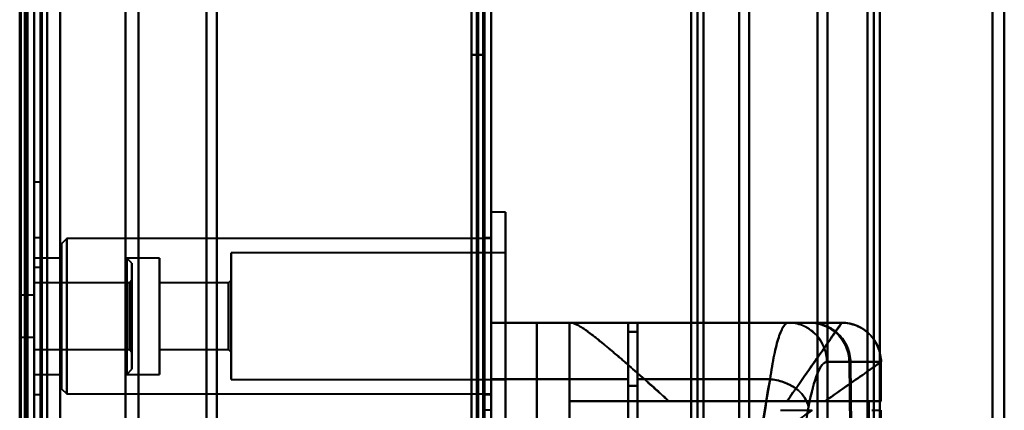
# Model space of a CAD drawing. Header units: millimetres. Extents: x -1087 to 1688, y -120 to 1171.
# Tile 86 of 90: x 654 to 729, y 969 to 999. Entities that reach past the tile are written whole.
import ezdxf

# ---------------------------------------------------------------- set-up
doc = ezdxf.new("R2010")
doc.units = ezdxf.units.MM
doc.layers.add('A-GENM', color=13, linetype='Continuous', lineweight=40)
doc.layers.add('G-IMPT', color=8, linetype='Continuous', lineweight=40)

# ---------------------------------------------------------------- blocks, each defined once
blk = doc.blocks.new('Maintenance r21 - Maintenance r21-769076-Arrière')
at = {"layer": 'A-GENM'}
for p, q in [((690, 1098), (690, 0)), ((690, 0), (690, 1098))]:
    blk.add_line(p, q, dxfattribs=at)
blk = doc.blocks.new('Souche connecteur circulaire R23 - Souche connecteur circulaire R23-769069-Arrière')
at = {"layer": 'A-GENM'}
blk.add_line((690, 1045.5), (690, 868), dxfattribs=at)
blk = doc.blocks.new('NEXA 1500 CALQUES_dwg-769064-Arrière')
at = {"layer": 'G-IMPT'}
for p, q in [((689.5, 129.472), (689.5, 1097.272)), ((655, 128.972), (655, 1062.772)), ((690, 128.972), (690, 1062.772)), ((654.3, 1061.872), (654.3, 868.372)), ((654.3, 868.372), (654.3, 1061.872)), ((655, 1062.272), (655, 129.472)), ((655, 1061.872), (655, 868.372)), ((655, 868.372), (655, 1061.872)), ((705.8, 681.477), (705.8, 1055.267)), ((705.8, 681.477), (705.8, 1055.267)), ((705.8, 1055.267), (705.8, 681.477)), ((705.8, 1055.267), (705.8, 681.477)), ((719.3, 681.511), (719.3, 1055.234)), ((719.3, 681.511), (719.3, 1055.234)), ((719.3, 1055.234), (719.3, 681.511)), ((719.3, 1055.234), (719.3, 681.511)), ((655, 689.872), (655, 1046.872)), ((655, 868.372), (655, 1046.872)), ((655, 1046.872), (655, 868.372)), ((655.5, 868.372), (655.5, 1046.872)), ((655.5, 1046.872), (655.5, 868.372)), ((669, 1046.872), (669, 868.372)), ((669, 868.372), (669, 1046.872)), ((689.5, 1046.872), (689.5, 868.372)), ((689.5, 868.372), (689.5, 1046.872)), ((690, 868.372), (690, 1046.872)), ((690, 1046.872), (690, 868.372)), ((705.333, 689.872), (705.333, 1046.872)), ((705.333, 689.872), (705.333, 1046.872)), ((705.333, 1046.872), (705.333, 868.372)), ((705.333, 1046.872), (705.333, 868.372)), ((706.267, 868.372), (706.267, 1046.872)), ((706.267, 1046.872), (706.267, 689.872)), ((706.267, 1046.872), (706.267, 689.872)), ((709, 868.372), (709, 1046.872)), ((709, 1046.872), (709, 868.372)), ((656, 868.372), (656, 1045.872)), ((656, 1045.872), (656, 868.372)), ((656, 1045.872), (656, 690.872)), ((663, 1045.872), (663, 868.372)), ((663, 868.372), (663, 1045.872)), ((668.198, 1046.281), (668.198, 868.372)), ((668.198, 868.372), (668.198, 1046.281)), ((709.773, 1046.281), (709.773, 868.372)), ((709.773, 868.372), (709.773, 1046.281)), ((715, 868.372), (715, 1045.838)), ((715, 1045.838), (715, 868.372)), ((718.83, 690.907), (718.83, 1045.838)), ((718.83, 690.907), (718.83, 1045.838)), ((718.83, 1045.838), (718.83, 868.372)), ((718.83, 1045.838), (718.83, 868.372)), ((719.77, 1045.838), (719.77, 690.907)), ((719.77, 1045.838), (719.77, 690.907)), ((719.77, 868.372), (719.77, 1045.838)), ((728.387, 1045.838), (728.387, 868.372)), ((728.387, 868.372), (728.387, 1045.838)), ((654.3, 1045.246), (654.3, 868.372)), ((654.3, 691.498), (654.3, 1045.246)), ((654.3, 691.498), (654.3, 1045.246)), ((661.99, 1045.246), (661.99, 868.372)), ((661.99, 1045.246), (661.99, 868.372)), ((661.99, 868.372), (661.99, 1045.246)), ((661.99, 868.372), (661.99, 1045.246)), ((715.773, 1045.246), (715.773, 868.372)), ((715.773, 868.372), (715.773, 1045.246)), ((729.3, 1045.246), (729.3, 868.372)), ((729.3, 868.372), (729.3, 1045.246)), ((655.5, 986.122), (655, 986.122)), ((655, 986.122), (655, 982.872)), ((655, 982.872), (655, 986.122)), ((655.5, 986.122), (655.5, 982.872)), ((655.5, 982.872), (655.5, 986.122)), ((691.1, 983.822), (690, 983.822)), ((690, 972.827), (690, 983.822)), ((690, 983.822), (690, 972.827)), ((691.1, 972.827), (691.1, 983.822)), ((691.1, 983.822), (691.1, 972.827)), ((655, 982.872), (655, 979.622)), ((655, 979.622), (655, 982.872)), ((655.5, 982.872), (655.5, 979.622)), ((655.5, 979.622), (655.5, 982.872)), ((655.5, 981.872), (655, 981.872)), ((655, 975.872), (655, 981.872)), ((655, 981.872), (655, 975.872)), ((655.5, 975.872), (655.5, 981.872)), ((655.5, 981.872), (655.5, 975.872)), ((657.5, 981.822), (657.1, 981.422)), ((690, 981.822), (657.5, 981.822)), ((657.5, 981.822), (657.5, 973.593)), ((657.5, 973.593), (657.5, 981.822)), ((690, 981.872), (689.5, 981.872)), ((689.5, 981.872), (689.5, 975.872)), ((689.5, 975.872), (689.5, 981.872)), ((690, 975.872), (690, 981.872)), ((690, 981.822), (690, 973.593)), ((657.1, 981.422), (657.1, 973.746)), ((657.1, 973.746), (657.1, 981.422)), ((657.1, 980.322), (655, 980.322)), ((655, 974.168), (655, 980.322)), ((655, 980.322), (655, 975.872)), ((657.1, 974.168), (657.1, 980.322)), ((657.1, 980.322), (657.1, 974.168)), ((662.5, 979.922), (662.1, 980.322)), ((664.6, 980.322), (662.1, 980.322)), ((662.1, 975.872), (662.1, 980.322)), ((662.1, 980.322), (662.1, 975.872)), ((664.6, 974.168), (664.6, 980.322)), ((664.6, 980.322), (664.6, 974.168)), ((691.1, 980.722), (670.1, 980.722)), ((670.1, 974.015), (670.1, 980.722)), ((670.1, 980.722), (670.1, 974.015)), ((691.1, 974.015), (691.1, 980.722)), ((691.1, 980.722), (691.1, 974.015)), ((655, 979.622), (655.5, 979.622)), ((662.5, 975.872), (662.5, 979.922)), ((662.5, 979.922), (662.5, 975.872)), ((690, 967.922), (690, 978.918)), ((690, 978.918), (690, 967.922)), ((691.1, 967.922), (691.1, 978.918)), ((691.1, 978.918), (691.1, 967.922)), ((662.3, 978.422), (655, 978.422)), ((655, 975.872), (655, 978.422)), ((655, 978.422), (655, 974.896)), ((657.1, 977.998), (657.1, 970.322)), ((657.1, 970.322), (657.1, 977.998)), ((657.5, 978.151), (657.5, 969.922)), ((657.5, 969.922), (657.5, 978.151)), ((662.5, 978.622), (662.3, 978.422)), ((662.3, 976.849), (662.3, 978.422)), ((662.3, 978.228), (662.3, 978.422)), ((662.3, 978.422), (662.3, 975.872)), ((662.3, 974.896), (662.3, 978.228)), ((662.3, 978.228), (662.3, 975.872)), ((662.5, 975.872), (662.5, 978.622)), ((662.5, 978.622), (662.5, 975.872)), ((669.9, 978.422), (664.6, 978.422)), ((664.6, 974.896), (664.6, 978.422)), ((664.6, 978.422), (664.6, 974.896)), ((670.1, 978.622), (669.9, 978.422)), ((669.9, 974.896), (669.9, 978.422)), ((669.9, 978.422), (669.9, 974.896)), ((670.1, 974.819), (670.1, 978.622)), ((670.1, 978.622), (670.1, 974.819)), ((690, 978.151), (690, 969.922)), ((655, 977.472), (654, 977.472)), ((654, 975.872), (654, 977.472)), ((654, 977.472), (654, 975.872)), ((655, 975.872), (655, 977.577)), ((655, 975.872), (655, 977.472)), ((655, 975.872), (655, 977.472)), ((655, 977.472), (655, 974.272)), ((655, 977.472), (655, 974.272)), ((657.1, 971.422), (657.1, 977.577)), ((657.1, 977.577), (657.1, 971.422)), ((662.1, 977.577), (662.1, 971.422)), ((664.6, 971.422), (664.6, 977.577)), ((664.6, 977.577), (664.6, 971.422)), ((670.1, 971.022), (670.1, 977.73)), ((670.1, 977.73), (670.1, 971.022)), ((691.1, 971.022), (691.1, 977.73)), ((691.1, 977.73), (691.1, 971.022)), ((655, 976.849), (655, 975.872)), ((662.3, 973.322), (662.3, 976.849)), ((664.6, 973.322), (664.6, 976.849)), ((664.6, 976.849), (664.6, 973.322)), ((669.9, 973.322), (669.9, 976.849)), ((669.9, 976.849), (669.9, 973.322)), ((670.1, 973.122), (670.1, 976.926)), ((670.1, 976.926), (670.1, 973.122)), ((654, 974.272), (654, 975.872)), ((654, 975.872), (654, 974.272)), ((655, 974.272), (655, 975.872)), ((655, 973.322), (655, 975.872)), ((655, 975.872), (655, 973.322)), ((655, 971.422), (655, 975.872)), ((655, 969.872), (655, 975.872)), ((655, 975.872), (655, 971.422)), ((655, 975.872), (655, 969.872)), ((655.5, 969.872), (655.5, 975.872)), ((655.5, 975.872), (655.5, 969.872)), ((662.1, 971.422), (662.1, 975.872)), ((662.1, 975.872), (662.1, 974.168)), ((662.3, 975.872), (662.3, 973.322)), ((662.5, 973.122), (662.5, 975.872)), ((662.5, 971.822), (662.5, 975.872)), ((662.5, 975.872), (662.5, 973.122)), ((662.5, 975.872), (662.5, 971.822)), ((689.5, 975.872), (689.5, 969.872)), ((689.5, 969.872), (689.5, 975.872)), ((690, 969.872), (690, 975.872)), ((700.5, 975.372), (690, 975.372)), ((690, 971.05), (690, 975.372)), ((690, 975.372), (690, 971.05)), ((696, 975.372), (696.17, 975.372)), ((696.17, 975.372), (696, 975.372)), ((700.5, 971.05), (700.5, 975.372)), ((700.5, 975.372), (700.5, 971.05)), ((712.755, 975.372), (701.2, 975.372)), ((701.2, 971.05), (701.2, 975.372)), ((701.2, 975.372), (701.2, 971.05)), ((714.381, 975.372), (712.755, 975.372)), ((712.755, 975.372), (714.381, 975.372)), ((714.381, 975.372), (712.755, 975.372)), ((714.465, 975.372), (716.858, 975.372)), ((716.858, 975.372), (714.465, 975.372)), ((716.861, 975.372), (716.858, 975.372)), ((716.858, 975.372), (716.861, 975.372)), ((716.861, 975.372), (716.858, 975.372)), ((654, 974.272), (655, 974.272)), ((701.2, 974.672), (700.5, 974.672)), ((700.5, 970.552), (700.5, 974.672)), ((700.5, 974.672), (700.5, 970.552)), ((701.2, 970.552), (701.2, 974.672)), ((701.2, 974.672), (701.2, 970.552)), ((655, 973.322), (662.3, 973.322)), ((662.3, 973.322), (662.5, 973.122)), ((664.6, 973.322), (669.9, 973.322)), ((669.9, 973.322), (670.1, 973.122)), ((717.437, 972.372), (715.72, 972.372)), ((715.72, 972.372), (717.437, 972.372)), ((717.52, 972.372), (719.857, 972.372)), ((719.857, 972.372), (717.52, 972.372)), ((719.857, 972.372), (719.86, 972.372)), ((719.86, 972.372), (719.857, 972.372)), ((719.861, 969.372), (719.861, 972.372)), ((655, 971.422), (657.1, 971.422)), ((662.1, 971.422), (662.5, 971.822)), ((662.1, 971.422), (664.6, 971.422)), ((670.1, 971.022), (691.1, 971.022)), ((690, 901.05), (690, 971.05)), ((690, 971.05), (690, 901.05)), ((700.5, 901.05), (700.5, 971.05)), ((700.5, 971.05), (700.5, 901.05)), ((700.5, 901.532), (700.5, 970.552)), ((700.5, 970.552), (700.5, 901.532)), ((701.2, 901.05), (701.2, 971.05)), ((701.2, 971.05), (701.2, 901.05)), ((701.2, 901.532), (701.2, 970.552)), ((701.2, 970.552), (701.2, 901.532)), ((655, 969.872), (655.5, 969.872)), ((657.1, 970.322), (657.5, 969.922)), ((657.5, 969.922), (690, 969.922)), ((689.5, 969.872), (690, 969.872)), ((696, 969.372), (703.615, 969.372)), ((703.615, 969.372), (696, 969.372)), ((719.861, 969.372), (715.575, 969.372)), ((715.575, 969.372), (719.861, 969.372)), ((719.857, 969.372), (718.936, 969.372)), ((718.936, 969.372), (719.857, 969.372)), ((690, 968.672), (689.4, 968.672)), ((719.152, 968.672), (719.857, 968.672)), ((719.861, 967.346), (719.861, 968.672))]:
    blk.add_line(p, q, dxfattribs=at)
at = {"layer": 'G-IMPT', "flags": 128}
for points in [[(688.9, 1097.272), (688.9, 855.322), (688.9, 613.372), (688.9, 371.422), (688.9, 129.472)], [(688.9, 129.472), (688.9, 371.422), (688.9, 613.372), (688.9, 855.322), (688.9, 1097.272)], [(688.9, 1097.272), (688.9, 855.322), (688.9, 613.372), (688.9, 371.422), (688.9, 129.472)], [(689, 129.472), (689, 371.422), (689, 613.372), (689, 855.322), (689, 1097.272)], [(689, 1097.272), (689, 855.322), (689, 613.372), (689, 371.422), (689, 129.472)], [(689, 129.472), (689, 371.422), (689, 613.372), (689, 855.322), (689, 1097.272)], [(689.4, 128.972), (689.4, 371.172), (689.4, 613.372), (689.4, 855.572), (689.4, 1097.772)], [(689.4, 1097.772), (689.4, 855.572), (689.4, 613.372), (689.4, 371.172), (689.4, 128.972)], [(689.4, 128.972), (689.4, 371.172), (689.4, 613.372), (689.4, 855.572), (689.4, 1097.772)], [(689.5, 1097.772), (689.5, 855.572), (689.5, 613.372), (689.5, 371.172), (689.5, 128.972)], [(689.5, 129.472), (689.5, 371.422), (689.5, 613.372), (689.5, 855.322), (689.5, 1097.272)], [(689.5, 1097.272), (689.5, 855.322), (689.5, 613.372), (689.5, 371.422), (689.5, 129.472)], [(689.5, 129.472), (689.5, 371.422), (689.5, 613.372), (689.5, 855.322), (689.5, 1097.272)], [(689.5, 1097.272), (689.5, 855.322), (689.5, 613.372), (689.5, 371.422), (689.5, 129.472)], [(689.5, 129.472), (689.5, 371.422), (689.5, 613.372), (689.5, 855.322), (689.5, 1097.272)], [(689.5, 1097.272), (689.5, 855.322), (689.5, 613.372), (689.5, 371.422), (689.5, 129.472)], [(690, 1097.772), (690, 855.572), (690, 613.372), (690, 371.172), (690, 128.972)], [(690, 968.672), (690, 1000.947), (690, 1033.222), (690, 1065.497), (690, 1097.772)], [(690, 1097.772), (690, 1065.497), (690, 1033.222), (690, 1000.947), (690, 968.672)], [(690, 128.972), (690, 371.172), (690, 613.372), (690, 855.572), (690, 1097.772)], [(654.4, 1062.772), (654.4, 829.322), (654.4, 595.872), (654.4, 362.422), (654.4, 128.972)], [(654.4, 1062.772), (654.4, 829.322), (654.4, 595.872), (654.4, 362.422), (654.4, 128.972)], [(654.4, 128.972), (654.4, 362.422), (654.4, 595.872), (654.4, 829.322), (654.4, 1062.772)], [(654.5, 128.972), (654.5, 362.422), (654.5, 595.872), (654.5, 829.322), (654.5, 1062.772)], [(655, 128.972), (655, 362.422), (655, 595.872), (655, 829.322), (655, 1062.772)], [(655, 1062.772), (655, 829.322), (655, 595.872), (655, 362.422), (655, 128.972)], [(657, 128.972), (657, 362.422), (657, 595.872), (657, 829.322), (657, 1062.772)], [(657, 1062.772), (657, 829.322), (657, 595.872), (657, 362.422), (657, 128.972)], [(657, 128.972), (657, 362.422), (657, 595.872), (657, 829.322), (657, 1062.772)], [(657, 1062.772), (657, 829.322), (657, 595.872), (657, 362.422), (657, 128.972)], [(689.4, 968.672), (689.4, 992.197), (689.4, 1015.722), (689.4, 1039.247), (689.4, 1062.772)], [(689.4, 968.672), (689.4, 992.197), (689.4, 1015.722), (689.4, 1039.247), (689.4, 1062.772)], [(689.4, 1062.772), (689.4, 829.322), (689.4, 595.872), (689.4, 362.422), (689.4, 128.972)], [(689.4, 128.972), (689.4, 362.422), (689.4, 595.872), (689.4, 829.322), (689.4, 1062.772)], [(689.4, 1062.772), (689.4, 829.322), (689.4, 595.872), (689.4, 362.422), (689.4, 128.972)], [(689.4, 1062.772), (689.4, 1039.247), (689.4, 1015.722), (689.4, 992.197), (689.4, 968.672)], [(689.5, 1062.772), (689.5, 1039.247), (689.5, 1015.722), (689.5, 992.197), (689.5, 968.672)], [(689.5, 128.972), (689.5, 362.422), (689.5, 595.872), (689.5, 829.322), (689.5, 1062.772)], [(690, 1062.772), (690, 1039.247), (690, 1015.722), (690, 992.197), (690, 968.672)], [(690, 128.972), (690, 362.422), (690, 595.872), (690, 829.322), (690, 1062.772)], [(690, 968.672), (690, 992.197), (690, 1015.722), (690, 1039.247), (690, 1062.772)], [(690, 1062.772), (690, 829.322), (690, 595.872), (690, 362.422), (690, 128.972)], [(653.9, 1062.272), (653.9, 837.047), (653.9, 611.822), (653.9, 386.597), (653.9, 161.372)], [(653.9, 161.372), (653.9, 386.597), (653.9, 611.822), (653.9, 837.047), (653.9, 1062.272)], [(654, 129.372), (654, 362.622), (654, 595.872), (654, 829.122), (654, 1062.372)], [(654, 1062.372), (654, 829.122), (654, 595.872), (654, 362.622), (654, 129.372)], [(654, 1062.272), (654, 829.072), (654, 595.872), (654, 362.672), (654, 129.472)], [(654, 129.472), (654, 362.672), (654, 595.872), (654, 829.072), (654, 1062.272)], [(654.5, 1062.272), (654.5, 829.072), (654.5, 595.872), (654.5, 362.672), (654.5, 129.472)], [(654.5, 129.472), (654.5, 362.672), (654.5, 595.872), (654.5, 829.072), (654.5, 1062.272)], [(654.5, 129.472), (654.5, 362.672), (654.5, 595.872), (654.5, 829.072), (654.5, 1062.272)], [(654.5, 1062.272), (654.5, 829.072), (654.5, 595.872), (654.5, 362.672), (654.5, 129.472)], [(654.5, 129.472), (654.5, 362.672), (654.5, 595.872), (654.5, 829.072), (654.5, 1062.272)], [(654.5, 1062.272), (654.5, 829.072), (654.5, 595.872), (654.5, 362.672), (654.5, 129.472)], [(655, 1062.272), (655, 829.072), (655, 595.872), (655, 362.672), (655, 129.472)], [(655, 129.472), (655, 362.672), (655, 595.872), (655, 829.072), (655, 1062.272)], [(655, 1062.272), (655, 829.072), (655, 595.872), (655, 362.672), (655, 129.472)], [(655, 161.372), (655, 386.597), (655, 611.822), (655, 837.047), (655, 1062.272)], [(655, 129.472), (655, 362.672), (655, 595.872), (655, 829.072), (655, 1062.272)], [(655, 1062.272), (655, 837.047), (655, 611.822), (655, 386.597), (655, 161.372)], [(655.5, 1062.272), (655.5, 829.072), (655.5, 595.872), (655.5, 362.672), (655.5, 129.472)], [(655.5, 129.472), (655.5, 362.672), (655.5, 595.872), (655.5, 829.072), (655.5, 1062.272)], [(655.6, 1062.272), (655.6, 829.072), (655.6, 595.872), (655.6, 362.672), (655.6, 129.472)], [(655.6, 129.472), (655.6, 362.672), (655.6, 595.872), (655.6, 829.072), (655.6, 1062.272)], [(655.6, 1062.272), (655.6, 829.072), (655.6, 595.872), (655.6, 362.672), (655.6, 129.472)], [(655.6, 129.472), (655.6, 362.672), (655.6, 595.872), (655.6, 829.072), (655.6, 1062.272)], [(655.6, 129.472), (655.6, 362.672), (655.6, 595.872), (655.6, 829.072), (655.6, 1062.272)], [(655.6, 1062.272), (655.6, 829.072), (655.6, 595.872), (655.6, 362.672), (655.6, 129.472)], [(657, 129.472), (657, 362.672), (657, 595.872), (657, 829.072), (657, 1062.272)], [(657, 1062.272), (657, 829.072), (657, 595.872), (657, 362.672), (657, 129.472)], [(657, 1062.272), (657, 829.072), (657, 595.872), (657, 362.672), (657, 129.472)], [(657, 129.472), (657, 362.672), (657, 595.872), (657, 829.072), (657, 1062.272)], [(688.5, 129.472), (688.5, 362.672), (688.5, 595.872), (688.5, 829.072), (688.5, 1062.272)], [(688.5, 1062.272), (688.5, 829.072), (688.5, 595.872), (688.5, 362.672), (688.5, 129.472)], [(688.5, 1062.272), (688.5, 829.072), (688.5, 595.872), (688.5, 362.672), (688.5, 129.472)], [(688.5, 1062.272), (688.5, 1038.872), (688.5, 1015.472), (688.5, 992.072), (688.5, 968.672)], [(688.5, 968.672), (688.5, 992.072), (688.5, 1015.472), (688.5, 1038.872), (688.5, 1062.272)], [(688.5, 968.672), (688.5, 992.072), (688.5, 1015.472), (688.5, 1038.872), (688.5, 1062.272)], [(688.5, 1062.272), (688.5, 1038.872), (688.5, 1015.472), (688.5, 992.072), (688.5, 968.672)], [(688.5, 129.472), (688.5, 362.672), (688.5, 595.872), (688.5, 829.072), (688.5, 1062.272)], [(688.5, 875.872), (688.5, 905.872), (688.5, 935.872), (688.5, 965.872), (688.5, 995.872)], [(688.5, 995.872), (688.5, 965.872), (688.5, 935.872), (688.5, 905.872), (688.5, 875.872)], [(689.5, 995.872), (689.25, 995.872), (689, 995.872), (688.75, 995.872), (688.5, 995.872)], [(688.5, 995.872), (688.75, 995.872), (689, 995.872), (689.25, 995.872), (689.5, 995.872)], [(688.5, 875.872), (688.5, 905.872), (688.5, 935.872), (688.5, 965.872), (688.5, 995.872)], [(688.5, 995.872), (688.75, 995.872), (689, 995.872), (689.25, 995.872), (689.5, 995.872)], [(689.5, 995.872), (689.25, 995.872), (689, 995.872), (688.75, 995.872), (688.5, 995.872)], [(688.5, 995.872), (688.5, 965.872), (688.5, 935.872), (688.5, 905.872), (688.5, 875.872)], [(689.5, 995.872), (689.5, 965.872), (689.5, 935.872), (689.5, 905.872), (689.5, 875.872)], [(689.5, 875.872), (689.5, 905.872), (689.5, 935.872), (689.5, 965.872), (689.5, 995.872)], [(689.5, 995.872), (689.5, 965.872), (689.5, 935.872), (689.5, 905.872), (689.5, 875.872)], [(689.5, 875.872), (689.5, 905.872), (689.5, 935.872), (689.5, 965.872), (689.5, 995.872)], [(693.509, 975.372), (692.631, 975.372), (691.754, 975.372), (690.877, 975.372), (690, 975.372)], [(690, 975.372), (692.625, 975.372), (695.25, 975.372), (697.875, 975.372), (700.5, 975.372)], [(700.5, 975.372), (697.875, 975.372), (695.25, 975.372), (692.625, 975.372), (690, 975.372)], [(690, 896.372), (690, 916.122), (690, 935.872), (690, 955.622), (690, 975.372)], [(690, 975.372), (690.877, 975.372), (691.754, 975.372), (692.631, 975.372), (693.509, 975.372)], [(690, 975.372), (690, 955.622), (690, 935.872), (690, 916.122), (690, 896.372)], [(693.509, 896.372), (693.509, 916.122), (693.509, 935.872), (693.509, 955.622), (693.509, 975.372)], [(693.509, 975.372), (694.131, 975.372), (694.754, 975.372), (695.377, 975.372), (696, 975.372)], [(696, 975.372), (695.377, 975.372), (694.754, 975.372), (694.131, 975.372), (693.509, 975.372)], [(693.509, 975.372), (693.509, 955.622), (693.509, 935.872), (693.509, 916.122), (693.509, 896.372)], [(696, 969.372), (696, 970.872), (696, 972.372), (696, 973.872), (696, 975.372)], [(696, 896.372), (696, 916.122), (696, 935.872), (696, 955.622), (696, 975.372)], [(696, 975.372), (696, 973.872), (696, 972.372), (696, 970.872), (696, 969.372)], [(696, 975.372), (696, 955.622), (696, 935.872), (696, 916.122), (696, 896.372)], [(696.17, 975.372), (701.343, 975.372), (706.515, 975.372), (711.688, 975.372), (716.861, 975.372)], [(716.861, 975.372), (711.688, 975.372), (706.515, 975.372), (701.343, 975.372), (696.17, 975.372)], [(714.465, 975.372), (710.974, 975.372), (707.483, 975.372), (703.991, 975.372), (700.5, 975.372)], [(700.5, 975.372), (700.5, 969.634), (700.5, 963.895), (700.5, 958.156), (700.5, 952.417)], [(700.5, 952.417), (700.5, 958.156), (700.5, 963.895), (700.5, 969.634), (700.5, 975.372)], [(700.5, 975.372), (703.991, 975.372), (707.483, 975.372), (710.974, 975.372), (714.465, 975.372)], [(712.755, 975.372), (709.866, 975.372), (706.977, 975.372), (704.089, 975.372), (701.2, 975.372)], [(701.2, 975.372), (704.089, 975.372), (706.977, 975.372), (709.866, 975.372), (712.755, 975.372)], [(714.381, 975.372), (711.086, 975.372), (707.791, 975.372), (704.495, 975.372), (701.2, 975.372)], [(701.2, 975.372), (701.2, 975.197), (701.2, 975.022), (701.2, 974.847), (701.2, 974.672)], [(701.2, 974.672), (701.2, 974.847), (701.2, 975.022), (701.2, 975.197), (701.2, 975.372)], [(701.2, 975.372), (704.495, 975.372), (707.791, 975.372), (711.086, 975.372), (714.381, 975.372)], [(716.858, 975.372), (716.158, 975.372), (714.873, 975.372), (714.465, 975.372)], [(700.5, 952.35), (700.5, 957.931), (700.5, 963.511), (700.5, 969.092), (700.5, 974.672)], [(700.5, 974.672), (700.675, 974.672), (700.85, 974.672), (701.025, 974.672), (701.2, 974.672)], [(700.5, 974.672), (700.675, 974.672), (700.85, 974.672), (701.025, 974.672), (701.2, 974.672)], [(701.2, 974.672), (701.025, 974.672), (700.85, 974.672), (700.675, 974.672), (700.5, 974.672)], [(701.2, 974.672), (701.025, 974.672), (700.85, 974.672), (700.675, 974.672), (700.5, 974.672)], [(700.5, 974.672), (700.5, 969.092), (700.5, 963.511), (700.5, 957.931), (700.5, 952.35)], [(717.659, 952.35), (717.605, 957.357), (717.549, 962.363), (717.494, 967.368), (717.437, 972.372)], [(717.437, 972.372), (717.494, 967.368), (717.549, 962.363), (717.605, 957.357), (717.659, 952.35)], [(717.52, 972.372), (717.575, 967.385), (717.63, 962.396), (717.684, 957.407), (717.738, 952.417)], [(717.738, 952.417), (717.684, 957.407), (717.63, 962.396), (717.575, 967.385), (717.52, 972.372)], [(719.857, 972.372), (719.857, 971.622), (719.857, 970.872), (719.857, 970.122), (719.857, 969.372)], [(719.857, 969.372), (719.857, 970.122), (719.857, 970.872), (719.857, 971.622), (719.857, 972.372)], [(690, 971.05), (692.625, 971.05), (695.25, 971.05), (697.875, 971.05), (700.5, 971.05)], [(700.5, 971.05), (697.875, 971.05), (695.25, 971.05), (692.625, 971.05), (690, 971.05)], [(700.5, 970.552), (700.675, 970.552), (700.85, 970.552), (701.025, 970.552), (701.2, 970.552)], [(701.2, 970.552), (701.025, 970.552), (700.85, 970.552), (700.675, 970.552), (700.5, 970.552)], [(701.2, 971.05), (703.74, 971.05), (706.28, 971.05), (708.819, 971.05), (711.359, 971.05)], [(711.359, 971.05), (708.819, 971.05), (706.28, 971.05), (703.74, 971.05), (701.2, 971.05)], [(696, 954.372), (696, 958.122), (696, 961.872), (696, 965.622), (696, 969.372)], [(696, 969.372), (701.734, 969.372), (707.468, 969.372), (713.202, 969.372), (718.936, 969.372)], [(718.936, 969.372), (713.202, 969.372), (707.468, 969.372), (701.734, 969.372), (696, 969.372)], [(696, 969.372), (696, 965.622), (696, 961.872), (696, 958.122), (696, 954.372)], [(703.615, 969.372), (705.876, 969.372), (708.138, 969.372), (710.399, 969.372), (712.661, 969.372)], [(712.661, 969.372), (710.399, 969.372), (708.138, 969.372), (705.876, 969.372), (703.615, 969.372)], [(718.936, 954.372), (718.936, 958.122), (718.936, 961.872), (718.936, 965.622), (718.936, 969.372)], [(718.936, 969.372), (718.936, 965.622), (718.936, 961.872), (718.936, 958.122), (718.936, 954.372)]]:
    blk.add_lwpolyline(points, dxfattribs=at)
at = {"layer": 'G-IMPT'}
blk.add_arc((716.861, 972.372), 3, 0, 90, dxfattribs=at)
for centre, ratio in [((712.755, 972.372), 0.988401), ((716.858, 972.372), 0.999612), ((716.858, 972.372), 0.999612)]:
    blk.add_ellipse(centre, major_axis=(0, 3), ratio=ratio, start_param=4.712389, end_param=6.283185, dxfattribs=at)
for points, knots in [([(703.615, 969.372), (703.177, 969.758), (702.328, 970.516), (701.135, 971.594), (700.204, 972.399), (699.499, 972.998), (698.997, 973.431), (698.506, 973.844), (698.028, 974.223), (697.584, 974.56), (697.197, 974.845), (696.87, 975.073), (696.492, 975.299), (696.28, 975.372), (696.17, 975.372)], [0, 0, 0, 0, 0.125, 0.25, 0.375, 0.4375, 0.5, 0.5625, 0.625, 0.6875, 0.75, 0.8125, 0.875, 1, 1, 1, 1]), ([(696.17, 975.372), (696.268, 975.355), (696.475, 975.276), (696.86, 975.059), (697.198, 974.846), (697.587, 974.565), (698.023, 974.22), (698.496, 973.833), (698.996, 973.43), (699.508, 973.009), (700.033, 972.555), (700.574, 972.077), (701.143, 971.578), (701.738, 971.061), (702.552, 970.341), (703.186, 969.769), (703.615, 969.372)], [0, 0, 0, 0, 0.125, 0.1875, 0.25, 0.3125, 0.375, 0.4375, 0.5, 0.5625, 0.625, 0.6875, 0.75, 0.8125, 0.875, 1, 1, 1, 1]), ([(716.861, 975.372), (716.853, 975.372), (716.708, 975.161), (716.223, 974.474), (715.733, 973.768), (715.117, 972.887), (714.15, 971.501), (713.297, 970.258), (712.661, 969.372)], [0, 0, 0, 0, 0.25, 0.375, 0.5, 0.625, 0.75, 1, 1, 1, 1]), ([(711.359, 971.05), (710.975, 968.781), (710.425, 965.046), (709.8, 959.586), (709.25, 953.72), (708.759, 946.059), (708.528, 936.284), (708.688, 926.626), (709.135, 918.749), (709.644, 912.885), (710.251, 907.214), (710.787, 903.386), (711.163, 901.05)], [0, 0, 0, 0, 0.125, 0.1875, 0.25, 0.375, 0.5, 0.625, 0.75, 0.8125, 0.875, 1, 1, 1, 1]), ([(714.115, 903.115), (713.737, 905.305), (713.197, 908.895), (712.585, 914.221), (712.072, 919.73), (711.62, 927.143), (711.458, 936.239), (711.692, 945.442), (712.188, 952.651), (712.743, 958.16), (713.374, 963.285), (713.927, 966.787), (714.313, 968.915)], [0, 0, 0, 0, 0.125, 0.1875, 0.25, 0.375, 0.5, 0.625, 0.75, 0.8125, 0.875, 1, 1, 1, 1]), ([(714.313, 968.915), (713.913, 966.667), (713.354, 963.12), (712.729, 958.026), (712.329, 954.051), (711.998, 949.812), (711.743, 945.333), (711.576, 940.756), (711.507, 936.258), (711.542, 931.753), (711.675, 927.154), (711.898, 922.638), (712.201, 918.347), (712.578, 914.303), (713.176, 909.098), (713.722, 905.444), (714.115, 903.115)], [0, 0, 0, 0, 0.125, 0.1875, 0.25, 0.3125, 0.375, 0.4375, 0.5, 0.5625, 0.625, 0.6875, 0.75, 0.8125, 0.875, 1, 1, 1, 1]), ([(715.575, 969.372), (715.363, 969.37), (715.026, 969.373), (714.613, 969.373), (714.373, 969.372), (714.189, 969.373), (714.003, 969.373), (713.816, 969.372), (713.627, 969.371), (713.243, 969.372), (712.916, 969.376), (712.661, 969.372)], [0, 0, 0, 0, 0.25, 0.375, 0.4375, 0.5, 0.5625, 0.625, 0.6875, 0.75, 1, 1, 1, 1]), ([(712.661, 969.372), (712.922, 969.372), (713.436, 969.372), (714.448, 969.372), (715.145, 969.372), (715.575, 969.372)], [0, 0, 0, 0, 0.25, 0.5, 1, 1, 1, 1]), ([(714.576, 968.672), (713.854, 968.167), (712.7, 967.359), (711.088, 966.231), (710.27, 965.659), (709.861, 965.372)], [0, 0, 0, 0, 0.5, 0.75, 1, 1, 1, 1]), ([(712.17, 968.672), (712.377, 968.675), (712.694, 968.672), (713.106, 968.672), (713.411, 968.673), (713.712, 968.672), (714.105, 968.672), (714.393, 968.67), (714.576, 968.672)], [0, 0, 0, 0, 0.25, 0.375, 0.5, 0.625, 0.75, 1, 1, 1, 1])]:
    blk.add_open_spline(points, degree=3, knots=knots, dxfattribs=at)
for points in [[(711.359, 971.05), (711.459, 971.733), (711.67, 972.964), (712.024, 974.339), (712.39, 975.18), (712.633, 975.372), (712.755, 975.372)], [(712.755, 975.372), (712.635, 975.372), (712.387, 975.176), (712.025, 974.341), (711.67, 972.96), (711.459, 971.741), (711.359, 971.05)], [(712.661, 969.372), (713.28, 970.258), (714.441, 971.916), (715.8, 973.857), (716.663, 975.09), (716.861, 975.372), (716.861, 975.372)], [(715.72, 972.372), (715.72, 972.726), (715.569, 973.5), (714.918, 974.561), (713.869, 975.22), (713.104, 975.372), (712.755, 975.372)], [(717.437, 972.372), (717.432, 972.767), (717.265, 973.554), (716.581, 974.55), (715.57, 975.216), (714.778, 975.372), (714.381, 975.372)], [(714.381, 975.372), (714.589, 975.369), (714.991, 975.327), (715.544, 975.164), (716.075, 974.88), (716.541, 974.509), (716.921, 974.051), (717.213, 973.527), (717.384, 972.978), (717.431, 972.579), (717.437, 972.372)], [(714.465, 975.372), (714.861, 975.372), (715.654, 975.216), (716.665, 974.55), (717.348, 973.553), (717.515, 972.766), (717.52, 972.372)], [(717.52, 972.372), (717.514, 972.579), (717.467, 972.978), (717.296, 973.527), (717.004, 974.051), (716.624, 974.509), (716.159, 974.88), (715.628, 975.164), (715.075, 975.327), (714.673, 975.369), (714.465, 975.372)], [(716.861, 975.372), (717.214, 975.372), (717.988, 975.22), (719.049, 974.561), (719.708, 973.5), (719.861, 972.726), (719.861, 972.372)], [(714.313, 968.915), (714.514, 970.024), (714.976, 971.757), (715.479, 972.372), (715.72, 972.372)], [(715.72, 972.372), (715.474, 972.366), (714.978, 971.76), (714.515, 970.022), (714.313, 968.915)], [(715.575, 969.372), (716.233, 969.839), (717.439, 970.67), (718.811, 971.632), (719.667, 972.238), (719.861, 972.371), (719.861, 972.372)], [(719.861, 972.372), (719.861, 972.372), (719.073, 971.821), (716.892, 970.294), (715.575, 969.372)], [(711.163, 901.05), (710.333, 905.736), (709.098, 916.854), (708.306, 936.323), (709.236, 955.678), (710.514, 966.527), (711.359, 971.05)], [(714.313, 968.915), (714.272, 969.152), (714.058, 969.664), (713.382, 970.377), (712.396, 970.866), (711.688, 971.021), (711.359, 971.05)], [(711.359, 971.05), (711.688, 971.021), (712.396, 970.866), (713.382, 970.377), (714.058, 969.664), (714.272, 969.152), (714.313, 968.915)]]:
    blk.add_open_spline(points, degree=3, dxfattribs=at)

msp = doc.modelspace()

# ---------------------------------------------------------------- block references
at = {"layer": 'A-GENM'}
for name in ['Maintenance r21 - Maintenance r21-769076-Arrière', 'Souche connecteur circulaire R23 - Souche connecteur circulaire R23-769069-Arrière']:
    msp.add_blockref(name, (0, 0), dxfattribs=at)
at = {"layer": 'G-IMPT'}
msp.add_blockref('NEXA 1500 CALQUES_dwg-769064-Arrière', (0, 0), dxfattribs=at)

doc.saveas('drawing.dxf')
